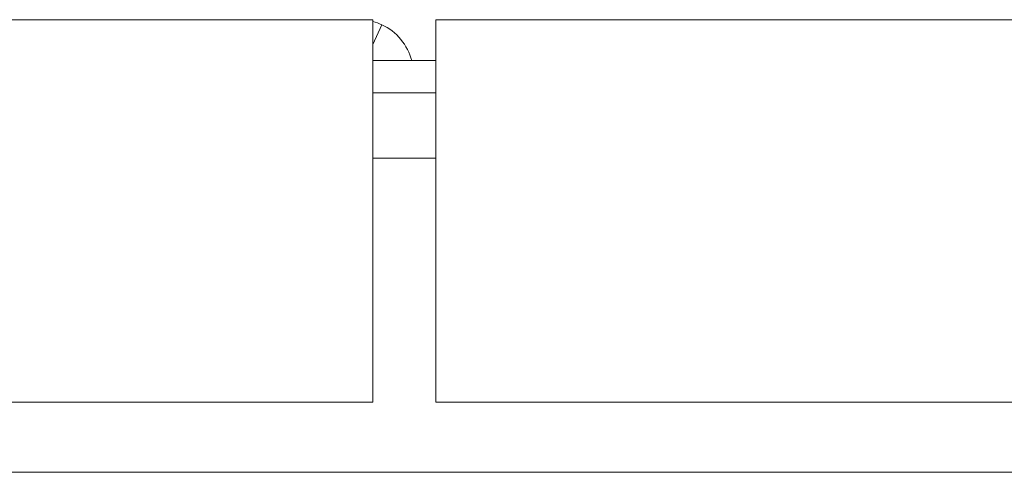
# Model space of a CAD drawing. Header units: inches. Extents: x 15 to 424, y 13 to 263.
# Tile 6 of 125: x 139.76 to 142.02, y 76.44 to 77.48. Entities that reach past the tile are written whole.
import ezdxf

# ---------------------------------------------------------------- set-up
doc = ezdxf.new("R2010")
doc.units = ezdxf.units.IN
doc.header["$LTSCALE"] = 26
doc.header["$MEASUREMENT"] = 0
doc.layers.add('Visible (ANSI)', color=7, linetype='Continuous', lineweight=5)

msp = doc.modelspace()

# ---------------------------------------------------------------- linework, layer by layer
at = {"layer": 'Visible (ANSI)'}
for p, q in [((111.4483, 77.476), (140.5734, 77.476)), ((140.5734, 77.351), (140.5734, 77.476)), ((140.718, 77.476), (170.0931, 77.476)), ((140.718, 77.476), (140.718, 77.351)), ((140.5734, 77.4189), (140.5943, 77.4645)), ((140.718, 77.3824), (140.5734, 77.3824)), ((140.5734, 77.351), (140.5734, 76.601)), ((140.718, 76.601), (140.718, 77.351)), ((140.718, 77.3084), (140.5734, 77.3084)), ((140.718, 77.1594), (140.5734, 77.1594)), ((140.5734, 76.601), (111.4281, 76.601)), ((170.1133, 76.601), (140.718, 76.601)), ((118.7082, 76.4406), (162.8332, 76.4406))]:
    msp.add_line(p, q, dxfattribs=at)
msp.add_arc((140.5421, 77.351), 0.125, 65.296, 75.5166, dxfattribs=at)
msp.add_open_spline([(140.5943, 77.4645), (140.6279, 77.4491), (140.6535, 77.4179), (140.663, 77.3823)], degree=3, dxfattribs=at)

doc.saveas('drawing.dxf')
